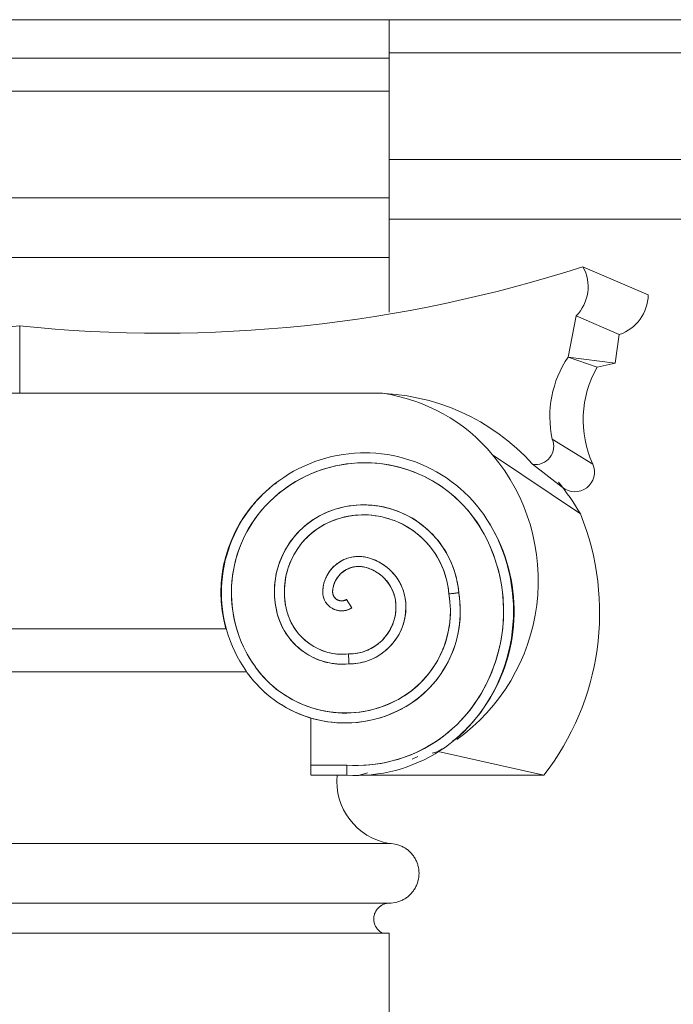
# Model space of a CAD drawing. Header units: millimetres. Extents: x -32192 to 35533, y -1740 to 8822.
# Tile 21 of 26: x 26887 to 27216, y 4083 to 4578. Entities that reach past the tile are written whole.
import ezdxf

# ---------------------------------------------------------------- set-up
doc = ezdxf.new("R2010")
doc.units = ezdxf.units.MM
doc.layers.add('A-GENM', color=13, linetype='Continuous', lineweight=18)

# ---------------------------------------------------------------- blocks, each defined once
blk = doc.blocks.new('Generic Models 17 - Generic Models 17-3093004-ELEVAÇÃO 2 - MANTER _ DEMOLIR')
at = {"layer": 'A-GENM'}
for p, q in [((-3350.06, 4577.98), (-3721.65, 4577.98)), ((-3350.06, 4558.7), (-3350.06, 4577.98)), ((-3350.06, 4558.7), (-3721.65, 4558.7)), ((-3350.06, 4558.7), (-3350.06, 4542.04)), ((-3350.06, 4542.04), (-3721.65, 4542.04)), ((-3350.06, 4542.04), (-3350.06, 4488.47)), ((-3350.06, 4488.47), (-3721.65, 4488.47)), ((-3350.06, 4488.47), (-3350.06, 4458.47)), ((-3350.06, 4458.47), (-3721.65, 4458.47)), ((-3350.06, 4430.97), (-3350.06, 4458.47)), ((-3219.84, 4439.72), (-3252.62, 4453.88)), ((-3260.12, 4408.47), (-3256.1, 4429.12)), ((-3234.35, 4419.74), (-3256.1, 4429.12)), ((-3535.85, 4390.26), (-3535.85, 4424.1)), ((-3535.85, 4424.1), (-3535.85, 4390.26)), ((-3234.35, 4419.74), (-3236.37, 4405.4)), ((-3236.37, 4405.4), (-3260.12, 4408.47)), ((-3245.51, 4403.46), (-3260.12, 4408.47)), ((-3236.37, 4405.4), (-3245.51, 4403.46)), ((-3353.42, 4390.26), (-3718.28, 4390.26)), ((-3713.83, 4390.26), (-3535.85, 4390.26)), ((-3535.85, 4390.26), (-3357.88, 4390.26)), ((-3268.12, 4367.29), (-3247.73, 4354.67)), ((-3253.89, 4329.65), (-3298.06, 4359.38)), ((-3278, 4354.64), (-3263.03, 4343.11)), ((-3264.85, 4344.52), (-3262.73, 4342.87)), ((-3371.57, 4286.63), (-3368.92, 4282.39)), ((-3431.92, 4271.88), (-3639.79, 4271.88)), ((-3639.54, 4271.88), (-3432.17, 4271.88)), ((-3650.12, 4250.38), (-3421.59, 4250.38)), ((-3421.77, 4250.33), (-3649.94, 4250.33)), ((-3389.38, 4227.08), (-3389.38, 4203.42)), ((-3328.43, 4209.39), (-3325.49, 4210.28)), ((-3272.34, 4198.33), (-3325.49, 4210.28)), ((-3335.7, 4207.71), (-3338.54, 4206.34)), ((-3371.28, 4203.42), (-3389.37, 4203.42)), ((-3371.28, 4203.42), (-3389.37, 4203.42)), ((-3389.37, 4198.42), (-3371.44, 4198.42)), ((-3365, 4198.33), (-3360.93, 4199.57)), ((-3272.34, 4198.33), (-3365, 4198.33)), ((-3350.06, 4164.06), (-3725.06, 4164.06)), ((-3725.06, 4134.06), (-3350.06, 4134.06)), ((-3725.06, 4134.06), (-3350.06, 4134.06)), ((-3350.06, 4119.06), (-3725.06, 4119.06)), ((-3350.06, 1459.06), (-3350.06, 4119.06))]:
    blk.add_line(p, q, dxfattribs=at)
at = {"layer": 'A-GENM', "flags": 128}
for points in [[(-3364.53, 4360.32), (-3367.45, 4360.18), (-3370.37, 4359.92), (-3373.28, 4359.54), (-3376.17, 4359.05), (-3379.03, 4358.44), (-3381.87, 4357.72), (-3384.68, 4356.88), (-3387.45, 4355.93), (-3390.19, 4354.88), (-3392.87, 4353.71), (-3395.51, 4352.44), (-3398.1, 4351.06), (-3400.63, 4349.58), (-3403.1, 4348), (-3405.5, 4346.33), (-3407.83, 4344.56), (-3410.09, 4342.69), (-3412.28, 4340.74), (-3413.58, 4339.5)], [(-3297.91, 4321.86), (-3299.35, 4324.41), (-3300.9, 4326.9), (-3302.54, 4329.33), (-3304.27, 4331.69), (-3306.1, 4333.98), (-3308.02, 4336.19), (-3310.03, 4338.33), (-3312.12, 4340.38), (-3314.29, 4342.35), (-3316.54, 4344.23), (-3318.86, 4346.02), (-3321.25, 4347.71), (-3323.71, 4349.31), (-3326.23, 4350.8), (-3328.8, 4352.2), (-3331.43, 4353.49), (-3334.11, 4354.68), (-3336.84, 4355.75), (-3339.6, 4356.72), (-3342.4, 4357.57), (-3345.24, 4358.32), (-3348.1, 4358.95), (-3350.98, 4359.46), (-3353.89, 4359.86), (-3356.8, 4360.14), (-3359.73, 4360.31), (-3362.66, 4360.35), (-3364.53, 4360.32)], [(-3410.08, 4335.93), (-3408.09, 4337.79), (-3406.03, 4339.58), (-3403.9, 4341.28), (-3401.7, 4342.9), (-3399.43, 4344.43), (-3397.11, 4345.86), (-3394.73, 4347.2), (-3392.31, 4348.45), (-3389.83, 4349.6), (-3387.31, 4350.64), (-3384.75, 4351.59), (-3382.15, 4352.43), (-3379.52, 4353.17), (-3376.87, 4353.8), (-3374.19, 4354.33), (-3371.49, 4354.75), (-3368.78, 4355.06), (-3366.05, 4355.26), (-3364.38, 4355.33)], [(-3364.38, 4355.33), (-3361.65, 4355.35), (-3358.92, 4355.27), (-3356.2, 4355.07), (-3353.49, 4354.77), (-3350.79, 4354.36), (-3348.11, 4353.84), (-3345.45, 4353.22), (-3342.82, 4352.49), (-3340.22, 4351.65), (-3337.66, 4350.72), (-3335.13, 4349.68), (-3332.65, 4348.54), (-3330.22, 4347.3), (-3327.84, 4345.96), (-3325.51, 4344.53), (-3323.25, 4343.01), (-3321.04, 4341.4), (-3318.9, 4339.71), (-3316.83, 4337.92), (-3314.84, 4336.06), (-3312.92, 4334.12), (-3311.08, 4332.11), (-3309.32, 4330.02), (-3307.65, 4327.86), (-3306.06, 4325.64), (-3304.56, 4323.36), (-3303.16, 4321.01), (-3302.31, 4319.49)], [(-3413.58, 4339.5), (-3415.52, 4337.53), (-3417.37, 4335.49), (-3419.14, 4333.37), (-3420.83, 4331.18), (-3422.43, 4328.93), (-3423.94, 4326.62), (-3425.35, 4324.25), (-3426.67, 4321.82), (-3427.89, 4319.34), (-3429, 4316.81), (-3430.02, 4314.25), (-3430.93, 4311.64), (-3431.74, 4309), (-3432.45, 4306.33), (-3433.04, 4303.63), (-3433.53, 4300.91), (-3433.9, 4298.18), (-3434.17, 4295.43), (-3434.33, 4292.67), (-3434.38, 4289.91), (-3434.31, 4287.15), (-3434.14, 4284.39), (-3433.86, 4281.65), (-3433.46, 4278.91), (-3432.96, 4276.2), (-3432.35, 4273.5), (-3431.63, 4270.84), (-3430.81, 4268.2), (-3429.88, 4265.6), (-3428.85, 4263.04), (-3427.72, 4260.52), (-3426.48, 4258.05), (-3425.15, 4255.63), (-3423.73, 4253.26), (-3422.2, 4250.96), (-3421.42, 4249.85)], [(-3417.36, 4252.76), (-3418.81, 4254.87), (-3420.18, 4257.04), (-3421.46, 4259.26), (-3422.65, 4261.53), (-3423.74, 4263.84), (-3424.75, 4266.2), (-3425.66, 4268.59), (-3426.47, 4271.02), (-3427.18, 4273.48), (-3427.8, 4275.97), (-3428.31, 4278.48), (-3428.73, 4281.01), (-3429.04, 4283.55), (-3429.25, 4286.1), (-3429.36, 4288.66), (-3429.37, 4291.23), (-3429.27, 4293.79), (-3429.07, 4296.34), (-3428.77, 4298.88), (-3428.37, 4301.41), (-3427.87, 4303.93), (-3427.27, 4306.42), (-3426.57, 4308.88), (-3425.77, 4311.31), (-3424.87, 4313.71), (-3423.88, 4316.07), (-3422.79, 4318.4), (-3421.62, 4320.67), (-3420.35, 4322.9), (-3418.99, 4325.07), (-3417.55, 4327.19), (-3416.03, 4329.25), (-3414.42, 4331.24), (-3412.74, 4333.17), (-3410.98, 4335.04), (-3410.08, 4335.93)], [(-3315.08, 4290.06), (-3315.28, 4291.97), (-3315.55, 4293.87), (-3315.9, 4295.76), (-3316.32, 4297.63), (-3316.81, 4299.49), (-3317.38, 4301.32), (-3318.03, 4303.13), (-3318.74, 4304.92), (-3319.53, 4306.67), (-3320.38, 4308.39), (-3321.31, 4310.07), (-3322.3, 4311.72), (-3323.35, 4313.32), (-3324.47, 4314.89), (-3325.65, 4316.4), (-3326.89, 4317.87), (-3328.18, 4319.29), (-3329.54, 4320.65), (-3330.94, 4321.96), (-3332.4, 4323.21), (-3333.91, 4324.4), (-3335.46, 4325.53), (-3337.06, 4326.6), (-3338.69, 4327.6), (-3340.37, 4328.54), (-3342.08, 4329.41), (-3343.83, 4330.21), (-3345.61, 4330.94), (-3347.41, 4331.6), (-3349.24, 4332.18), (-3351.09, 4332.69), (-3352.96, 4333.13), (-3354.85, 4333.49), (-3356.75, 4333.78), (-3358.66, 4333.99), (-3360.58, 4334.12), (-3362.5, 4334.18), (-3364.42, 4334.16), (-3366.34, 4334.06), (-3368.25, 4333.88), (-3370.15, 4333.63), (-3372.05, 4333.31), (-3373.92, 4332.91), (-3375.79, 4332.43), (-3377.26, 4332)], [(-3377.26, 4332), (-3378.91, 4331.44), (-3380.53, 4330.83), (-3382.13, 4330.15), (-3383.7, 4329.4), (-3385.24, 4328.6), (-3386.75, 4327.73), (-3388.22, 4326.8), (-3389.65, 4325.82), (-3391.04, 4324.78), (-3392.39, 4323.68), (-3393.7, 4322.53), (-3394.95, 4321.33), (-3396.16, 4320.08), (-3397.32, 4318.78), (-3398.42, 4317.44), (-3399.47, 4316.05), (-3400.46, 4314.63), (-3401.4, 4313.16), (-3402.27, 4311.66), (-3403.09, 4310.13), (-3403.84, 4308.56), (-3404.53, 4306.96), (-3405.16, 4305.34), (-3405.72, 4303.7), (-3406.21, 4302.03), (-3406.64, 4300.35), (-3407, 4298.65), (-3407.29, 4296.93), (-3407.51, 4295.21), (-3407.66, 4293.48), (-3407.75, 4291.74), (-3407.76, 4290), (-3407.71, 4288.27), (-3407.58, 4286.53), (-3407.39, 4284.81), (-3407.13, 4283.09), (-3406.79, 4281.38), (-3406.39, 4279.69), (-3406.35, 4279.52)], [(-3375.77, 4327.22), (-3374.12, 4327.7), (-3372.45, 4328.12), (-3370.76, 4328.46), (-3369.06, 4328.74), (-3367.36, 4328.95), (-3365.64, 4329.09), (-3363.92, 4329.17), (-3362.2, 4329.17), (-3360.48, 4329.11), (-3358.77, 4328.97), (-3357.06, 4328.77), (-3355.36, 4328.5), (-3353.67, 4328.17), (-3352, 4327.76), (-3350.34, 4327.29), (-3348.71, 4326.75), (-3347.09, 4326.15), (-3345.51, 4325.48), (-3343.95, 4324.76), (-3342.42, 4323.96), (-3340.93, 4323.11), (-3339.46, 4322.2), (-3338.04, 4321.24), (-3336.66, 4320.21), (-3335.32, 4319.13), (-3334.02, 4318), (-3332.77, 4316.82), (-3331.57, 4315.59), (-3330.42, 4314.31), (-3329.32, 4312.99), (-3328.27, 4311.62), (-3327.28, 4310.21), (-3326.35, 4308.77), (-3325.47, 4307.28), (-3324.66, 4305.77), (-3323.9, 4304.22), (-3323.21, 4302.65), (-3322.58, 4301.04), (-3322.02, 4299.42), (-3321.52, 4297.77), (-3321.09, 4296.1), (-3320.73, 4294.42), (-3320.43, 4292.73), (-3320.2, 4291.02), (-3320.05, 4289.43)], [(-3401.51, 4280.78), (-3401.87, 4282.28), (-3402.17, 4283.79), (-3402.41, 4285.31), (-3402.59, 4286.84), (-3402.7, 4288.37), (-3402.76, 4289.91), (-3402.75, 4291.44), (-3402.69, 4292.98), (-3402.56, 4294.51), (-3402.37, 4296.04), (-3402.12, 4297.56), (-3401.8, 4299.06), (-3401.43, 4300.55), (-3401, 4302.03), (-3400.51, 4303.49), (-3399.96, 4304.93), (-3399.36, 4306.34), (-3398.7, 4307.73), (-3397.98, 4309.09), (-3397.21, 4310.42), (-3396.39, 4311.72), (-3395.52, 4312.99), (-3394.59, 4314.22), (-3393.62, 4315.41), (-3392.6, 4316.56), (-3391.54, 4317.67), (-3390.43, 4318.74), (-3389.28, 4319.76), (-3388.09, 4320.74), (-3386.86, 4321.66), (-3385.6, 4322.54), (-3384.3, 4323.37), (-3382.97, 4324.14), (-3381.61, 4324.86), (-3380.23, 4325.52), (-3378.81, 4326.13), (-3377.38, 4326.68), (-3375.92, 4327.18), (-3375.77, 4327.22)], [(-3302.31, 4319.49), (-3300.82, 4316.59), (-3299.45, 4313.63), (-3298.2, 4310.62), (-3297.07, 4307.56), (-3296.06, 4304.46), (-3295.17, 4301.32), (-3294.42, 4298.15), (-3293.78, 4294.95), (-3293.28, 4291.72), (-3292.91, 4288.48), (-3292.67, 4285.23), (-3292.56, 4281.97), (-3292.57, 4278.71), (-3292.72, 4275.45), (-3293, 4272.2), (-3293.41, 4268.96), (-3293.95, 4265.75), (-3294.61, 4262.55), (-3295.41, 4259.39), (-3296.33, 4256.26), (-3297.37, 4253.17), (-3298.53, 4250.12), (-3299.82, 4247.13), (-3301.23, 4244.18), (-3302.75, 4241.3), (-3304.39, 4238.48), (-3306.13, 4235.72), (-3306.75, 4234.81)], [(-3302.62, 4231.99), (-3300.73, 4234.88), (-3298.95, 4237.85), (-3297.29, 4240.89), (-3295.76, 4244), (-3294.35, 4247.16), (-3293.07, 4250.37), (-3291.92, 4253.64), (-3290.9, 4256.95), (-3290.01, 4260.29), (-3289.26, 4263.67), (-3288.64, 4267.08), (-3288.16, 4270.51), (-3287.82, 4273.95), (-3287.61, 4277.41), (-3287.55, 4280.87), (-3287.62, 4284.33), (-3287.83, 4287.78), (-3288.18, 4291.23), (-3288.66, 4294.65), (-3289.29, 4298.06), (-3290.05, 4301.44), (-3290.94, 4304.78), (-3291.96, 4308.09), (-3293.12, 4311.35), (-3294.41, 4314.56), (-3295.82, 4317.72), (-3297.36, 4320.82), (-3297.91, 4321.86)], [(-3361.02, 4307.72), (-3361.73, 4307.88), (-3362.44, 4308.01), (-3363.15, 4308.11), (-3363.87, 4308.19), (-3364.6, 4308.24), (-3365.32, 4308.25), (-3366.04, 4308.24), (-3366.77, 4308.2), (-3367.49, 4308.13), (-3368.2, 4308.04), (-3368.92, 4307.91), (-3369.62, 4307.75), (-3370.32, 4307.57), (-3371.02, 4307.36), (-3371.7, 4307.12), (-3372.37, 4306.86), (-3373.03, 4306.56), (-3373.68, 4306.25), (-3374.32, 4305.9), (-3374.94, 4305.53), (-3375.55, 4305.14), (-3376.14, 4304.72), (-3376.71, 4304.28), (-3377.27, 4303.81), (-3377.81, 4303.33), (-3378.32, 4302.82), (-3378.82, 4302.3), (-3379.29, 4301.75), (-3379.75, 4301.18), (-3380.18, 4300.6), (-3380.58, 4300), (-3380.96, 4299.39), (-3381.32, 4298.76), (-3381.65, 4298.11), (-3381.96, 4297.46), (-3382.23, 4296.79), (-3382.49, 4296.11), (-3382.71, 4295.42), (-3382.91, 4294.73), (-3383.08, 4294.02), (-3383.22, 4293.31), (-3383.33, 4292.6), (-3383.41, 4291.88), (-3383.46, 4291.16), (-3383.48, 4290.79)], [(-3341.65, 4282.92), (-3341.67, 4283.94), (-3341.73, 4284.96), (-3341.83, 4285.98), (-3341.97, 4286.99), (-3342.16, 4287.99), (-3342.38, 4288.99), (-3342.64, 4289.98), (-3342.94, 4290.96), (-3343.28, 4291.92), (-3343.66, 4292.87), (-3344.08, 4293.8), (-3344.53, 4294.72), (-3345.02, 4295.62), (-3345.55, 4296.49), (-3346.11, 4297.35), (-3346.7, 4298.18), (-3347.33, 4298.99), (-3347.99, 4299.77), (-3348.68, 4300.52), (-3349.4, 4301.25), (-3350.14, 4301.95), (-3350.92, 4302.62), (-3351.72, 4303.25), (-3352.55, 4303.85), (-3353.39, 4304.42), (-3354.27, 4304.96), (-3355.16, 4305.46), (-3356.07, 4305.92), (-3357, 4306.35), (-3357.94, 4306.74), (-3358.9, 4307.09), (-3359.88, 4307.4), (-3360.86, 4307.68), (-3361.02, 4307.72)], [(-3378.48, 4290.62), (-3378.46, 4291.14), (-3378.41, 4291.66), (-3378.34, 4292.18), (-3378.24, 4292.7), (-3378.13, 4293.21), (-3378, 4293.71), (-3377.85, 4294.22), (-3377.68, 4294.71), (-3377.48, 4295.2), (-3377.27, 4295.68), (-3377.04, 4296.15), (-3376.79, 4296.61), (-3376.53, 4297.06), (-3376.24, 4297.5), (-3375.94, 4297.93), (-3375.62, 4298.34), (-3375.29, 4298.74), (-3374.94, 4299.13), (-3374.57, 4299.51), (-3374.19, 4299.87), (-3373.79, 4300.21), (-3373.38, 4300.54), (-3372.96, 4300.85), (-3372.53, 4301.14), (-3372.08, 4301.42), (-3371.63, 4301.68), (-3371.16, 4301.92), (-3370.69, 4302.14), (-3370.21, 4302.34), (-3369.71, 4302.52), (-3369.22, 4302.68), (-3368.71, 4302.83), (-3368.2, 4302.95), (-3367.69, 4303.05), (-3367.17, 4303.13), (-3366.65, 4303.19), (-3366.13, 4303.23), (-3365.61, 4303.25), (-3365.08, 4303.25), (-3364.56, 4303.23), (-3364.04, 4303.18), (-3363.52, 4303.12), (-3363, 4303.03), (-3362.49, 4302.93), (-3362.23, 4302.86)], [(-3362.23, 4302.86), (-3361.44, 4302.65), (-3360.65, 4302.4), (-3359.88, 4302.13), (-3359.12, 4301.82), (-3358.37, 4301.48), (-3357.63, 4301.11), (-3356.91, 4300.71), (-3356.21, 4300.29), (-3355.52, 4299.83), (-3354.86, 4299.35), (-3354.21, 4298.85), (-3353.58, 4298.31), (-3352.98, 4297.76), (-3352.39, 4297.18), (-3351.84, 4296.57), (-3351.3, 4295.95), (-3350.79, 4295.3), (-3350.31, 4294.63), (-3349.86, 4293.95), (-3349.43, 4293.25), (-3349.03, 4292.53), (-3348.66, 4291.79), (-3348.32, 4291.04), (-3348.01, 4290.28), (-3347.73, 4289.51), (-3347.48, 4288.73), (-3347.27, 4287.93), (-3347.08, 4287.13), (-3346.93, 4286.32), (-3346.81, 4285.51), (-3346.72, 4284.69), (-3346.67, 4283.87), (-3346.65, 4283.05), (-3346.65, 4282.92)], [(-3383.48, 4290.79), (-3383.49, 4290.41), (-3383.48, 4290.03), (-3383.45, 4289.65), (-3383.41, 4289.27), (-3383.36, 4288.89), (-3383.29, 4288.52), (-3383.2, 4288.15), (-3383.1, 4287.78), (-3382.99, 4287.42), (-3382.86, 4287.06), (-3382.72, 4286.71), (-3382.56, 4286.36), (-3382.39, 4286.02), (-3382.2, 4285.69), (-3382.01, 4285.36), (-3381.8, 4285.04), (-3381.57, 4284.74), (-3381.34, 4284.44), (-3381.09, 4284.15), (-3380.83, 4283.87), (-3380.57, 4283.6), (-3380.29, 4283.34), (-3380, 4283.09), (-3379.7, 4282.86), (-3379.39, 4282.63), (-3379.07, 4282.42), (-3378.75, 4282.23), (-3378.41, 4282.04), (-3378.07, 4281.87), (-3377.73, 4281.71), (-3377.37, 4281.57), (-3377.01, 4281.44), (-3376.65, 4281.33), (-3376.28, 4281.23), (-3375.91, 4281.14), (-3375.54, 4281.07), (-3375.16, 4281.02), (-3374.78, 4280.98), (-3374.4, 4280.95), (-3374.02, 4280.94), (-3373.64, 4280.95), (-3373.26, 4280.97), (-3372.88, 4281), (-3372.51, 4281.05), (-3372.13, 4281.12), (-3371.76, 4281.2), (-3371.39, 4281.3), (-3371.03, 4281.41), (-3370.67, 4281.53), (-3370.31, 4281.67), (-3369.96, 4281.82), (-3369.62, 4281.99), (-3369.29, 4282.17), (-3368.96, 4282.37), (-3368.92, 4282.39)], [(-3371.57, 4286.63), (-3371.73, 4286.53), (-3371.89, 4286.45), (-3372.05, 4286.37), (-3372.22, 4286.29), (-3372.38, 4286.23), (-3372.55, 4286.17), (-3372.73, 4286.11), (-3372.9, 4286.07), (-3373.08, 4286.03), (-3373.26, 4286), (-3373.43, 4285.97), (-3373.61, 4285.95), (-3373.79, 4285.94), (-3373.98, 4285.94), (-3374.16, 4285.94), (-3374.34, 4285.96), (-3374.52, 4285.97), (-3374.7, 4286), (-3374.87, 4286.03), (-3375.05, 4286.07), (-3375.22, 4286.12), (-3375.4, 4286.17), (-3375.57, 4286.23), (-3375.73, 4286.3), (-3375.9, 4286.37), (-3376.06, 4286.45), (-3376.22, 4286.54), (-3376.37, 4286.63), (-3376.53, 4286.73), (-3376.67, 4286.84), (-3376.82, 4286.95), (-3376.95, 4287.07), (-3377.09, 4287.19), (-3377.21, 4287.32), (-3377.34, 4287.45), (-3377.46, 4287.59), (-3377.57, 4287.73), (-3377.67, 4287.87), (-3377.77, 4288.02), (-3377.87, 4288.18), (-3377.96, 4288.34), (-3378.04, 4288.5), (-3378.11, 4288.66), (-3378.18, 4288.83), (-3378.24, 4289), (-3378.3, 4289.17), (-3378.35, 4289.34), (-3378.39, 4289.52), (-3378.42, 4289.7), (-3378.45, 4289.88), (-3378.47, 4290.06), (-3378.48, 4290.24), (-3378.49, 4290.42), (-3378.49, 4290.6), (-3378.48, 4290.62)], [(-3320.05, 4289.43), (-3319.74, 4287.44), (-3319.51, 4285.43), (-3319.37, 4283.41), (-3319.3, 4281.39), (-3319.31, 4279.37), (-3319.41, 4277.35), (-3319.58, 4275.34), (-3319.84, 4273.33), (-3320.17, 4271.34), (-3320.59, 4269.36), (-3321.08, 4267.4), (-3321.65, 4265.46), (-3322.3, 4263.55), (-3323.03, 4261.66), (-3323.83, 4259.81), (-3324.7, 4257.99), (-3325.65, 4256.2), (-3326.66, 4254.45), (-3327.75, 4252.75), (-3328.9, 4251.09), (-3330.12, 4249.47), (-3331.4, 4247.91), (-3332.74, 4246.4), (-3334.15, 4244.95), (-3335.61, 4243.55), (-3337.12, 4242.21), (-3338.69, 4240.93), (-3340.3, 4239.72), (-3341.97, 4238.57), (-3343.67, 4237.49), (-3345.42, 4236.48), (-3345.85, 4236.25)], [(-3343.47, 4231.85), (-3341.54, 4232.94), (-3339.65, 4234.11), (-3337.81, 4235.36), (-3336.02, 4236.67), (-3334.29, 4238.06), (-3332.61, 4239.51), (-3330.99, 4241.03), (-3329.44, 4242.62), (-3327.94, 4244.26), (-3326.52, 4245.97), (-3325.16, 4247.73), (-3323.88, 4249.54), (-3322.67, 4251.4), (-3321.53, 4253.31), (-3320.48, 4255.26), (-3319.5, 4257.26), (-3318.6, 4259.29), (-3317.78, 4261.36), (-3317.05, 4263.45), (-3316.4, 4265.58), (-3315.84, 4267.72), (-3315.36, 4269.89), (-3314.97, 4272.08), (-3314.67, 4274.28), (-3314.46, 4276.49), (-3314.33, 4278.71), (-3314.29, 4280.93), (-3314.35, 4283.15), (-3314.49, 4285.37), (-3314.72, 4287.58), (-3315.04, 4289.77), (-3315.08, 4290.06)], [(-3406.35, 4279.52), (-3405.98, 4278.21), (-3405.56, 4276.92), (-3405.08, 4275.64), (-3404.56, 4274.39), (-3403.98, 4273.15), (-3403.36, 4271.95), (-3402.69, 4270.76), (-3401.97, 4269.61), (-3401.21, 4268.48), (-3400.4, 4267.39), (-3399.55, 4266.33), (-3398.66, 4265.3), (-3397.73, 4264.31), (-3396.75, 4263.36), (-3395.74, 4262.45), (-3394.7, 4261.58), (-3393.62, 4260.75), (-3392.51, 4259.96), (-3391.37, 4259.22), (-3390.2, 4258.53), (-3389, 4257.89), (-3387.78, 4257.29), (-3386.54, 4256.74), (-3385.27, 4256.24), (-3383.99, 4255.79), (-3382.68, 4255.4), (-3381.37, 4255.06), (-3380.04, 4254.77), (-3378.7, 4254.53), (-3377.35, 4254.35), (-3376, 4254.22), (-3374.64, 4254.14), (-3373.28, 4254.12), (-3371.92, 4254.16), (-3370.56, 4254.25), (-3370.29, 4254.27)], [(-3370.52, 4259.27), (-3371.68, 4259.18), (-3372.84, 4259.13), (-3374, 4259.13), (-3375.16, 4259.17), (-3376.31, 4259.26), (-3377.47, 4259.4), (-3378.61, 4259.58), (-3379.75, 4259.81), (-3380.88, 4260.09), (-3381.99, 4260.41), (-3383.09, 4260.77), (-3384.18, 4261.18), (-3385.25, 4261.63), (-3386.3, 4262.12), (-3387.33, 4262.66), (-3388.33, 4263.23), (-3389.32, 4263.85), (-3390.28, 4264.5), (-3391.21, 4265.19), (-3392.11, 4265.92), (-3392.98, 4266.68), (-3393.83, 4267.48), (-3394.63, 4268.31), (-3395.41, 4269.17), (-3396.15, 4270.07), (-3396.85, 4270.99), (-3397.52, 4271.94), (-3398.15, 4272.91), (-3398.74, 4273.91), (-3399.29, 4274.94), (-3399.79, 4275.98), (-3400.26, 4277.04), (-3400.68, 4278.12), (-3401.06, 4279.22), (-3401.39, 4280.33), (-3401.51, 4280.78)], [(-3346.65, 4282.92), (-3346.66, 4281.97), (-3346.72, 4281.03), (-3346.82, 4280.09), (-3346.95, 4279.15), (-3347.12, 4278.22), (-3347.32, 4277.3), (-3347.57, 4276.38), (-3347.85, 4275.48), (-3348.16, 4274.59), (-3348.51, 4273.71), (-3348.9, 4272.84), (-3349.32, 4272), (-3349.77, 4271.17), (-3350.26, 4270.36), (-3350.78, 4269.56), (-3351.33, 4268.8), (-3351.91, 4268.05), (-3352.51, 4267.32), (-3353.15, 4266.63), (-3353.82, 4265.95), (-3354.51, 4265.31), (-3355.23, 4264.69), (-3355.97, 4264.1), (-3356.73, 4263.55), (-3357.52, 4263.02), (-3358.32, 4262.52), (-3359.15, 4262.06), (-3359.99, 4261.63), (-3360.85, 4261.24), (-3361.72, 4260.88), (-3362.61, 4260.55), (-3363.51, 4260.26), (-3364.42, 4260.01), (-3365.34, 4259.79), (-3366.27, 4259.61), (-3367.21, 4259.47), (-3368.15, 4259.37), (-3369.09, 4259.3), (-3370.04, 4259.27), (-3370.52, 4259.27)], [(-3370.29, 4254.27), (-3369.15, 4254.29), (-3368, 4254.36), (-3366.86, 4254.48), (-3365.73, 4254.64), (-3364.6, 4254.84), (-3363.48, 4255.09), (-3362.38, 4255.39), (-3361.28, 4255.72), (-3360.2, 4256.11), (-3359.14, 4256.53), (-3358.09, 4257), (-3357.06, 4257.51), (-3356.06, 4258.06), (-3355.08, 4258.65), (-3354.12, 4259.27), (-3353.18, 4259.94), (-3352.28, 4260.64), (-3351.4, 4261.38), (-3350.56, 4262.15), (-3349.74, 4262.96), (-3348.96, 4263.8), (-3348.21, 4264.66), (-3347.5, 4265.56), (-3346.83, 4266.49), (-3346.19, 4267.44), (-3345.59, 4268.42), (-3345.03, 4269.41), (-3344.51, 4270.44), (-3344.03, 4271.48), (-3343.59, 4272.54), (-3343.2, 4273.61), (-3342.85, 4274.7), (-3342.54, 4275.81), (-3342.28, 4276.92), (-3342.06, 4278.05), (-3341.89, 4279.18), (-3341.76, 4280.32), (-3341.68, 4281.46), (-3341.65, 4282.61), (-3341.65, 4282.92)], [(-3421.42, 4249.85), (-3419.97, 4247.91), (-3418.44, 4246.03), (-3416.84, 4244.21), (-3415.17, 4242.46), (-3413.42, 4240.77), (-3411.62, 4239.16), (-3409.74, 4237.62), (-3407.81, 4236.16), (-3405.83, 4234.78), (-3403.78, 4233.47), (-3401.69, 4232.25), (-3399.55, 4231.11), (-3397.37, 4230.06)], [(-3345.85, 4236.25), (-3347.82, 4235.23), (-3349.84, 4234.3), (-3351.89, 4233.45), (-3353.98, 4232.67), (-3356.09, 4231.99), (-3358.23, 4231.38), (-3360.39, 4230.87), (-3362.57, 4230.44), (-3364.77, 4230.1), (-3366.98, 4229.84), (-3369.19, 4229.68), (-3371.41, 4229.6), (-3373.64, 4229.61), (-3375.86, 4229.71), (-3378.07, 4229.9), (-3380.28, 4230.18), (-3382.47, 4230.55), (-3384.65, 4231), (-3386.8, 4231.54), (-3388.93, 4232.17), (-3391.04, 4232.88), (-3393.12, 4233.68), (-3395.16, 4234.55), (-3397.16, 4235.51), (-3399.13, 4236.55), (-3401.05, 4237.66), (-3402.93, 4238.85), (-3404.76, 4240.12), (-3406.53, 4241.46), (-3408.25, 4242.86), (-3409.92, 4244.34), (-3411.52, 4245.88), (-3413.06, 4247.48), (-3414.53, 4249.15), (-3415.94, 4250.87), (-3417.28, 4252.64), (-3417.36, 4252.76)], [(-3397.37, 4230.06), (-3395.14, 4229.1), (-3392.88, 4228.23), (-3390.59, 4227.45), (-3388.27, 4226.76), (-3385.92, 4226.17), (-3383.55, 4225.66), (-3381.16, 4225.26), (-3378.76, 4224.95), (-3376.34, 4224.74), (-3373.92, 4224.62), (-3371.5, 4224.6), (-3369.08, 4224.68), (-3366.66, 4224.85), (-3364.26, 4225.12), (-3361.86, 4225.49), (-3359.48, 4225.95), (-3357.13, 4226.51), (-3354.79, 4227.16), (-3352.49, 4227.9), (-3350.21, 4228.73), (-3347.97, 4229.66), (-3345.77, 4230.67), (-3343.61, 4231.77), (-3343.47, 4231.85)], [(-3371.44, 4198.42), (-3368.35, 4198.28), (-3365.26, 4198.27), (-3362.17, 4198.38), (-3359.08, 4198.62), (-3356.01, 4198.97), (-3352.96, 4199.45), (-3349.92, 4200.06), (-3346.91, 4200.78), (-3343.94, 4201.62), (-3341, 4202.58), (-3338.1, 4203.66), (-3335.24, 4204.85), (-3332.44, 4206.16), (-3329.69, 4207.58), (-3327, 4209.1), (-3324.37, 4210.74), (-3321.81, 4212.47), (-3319.32, 4214.31), (-3316.91, 4216.25), (-3314.58, 4218.28), (-3312.32, 4220.4), (-3310.16, 4222.61), (-3308.09, 4224.9), (-3306.11, 4227.28), (-3304.22, 4229.73), (-3302.62, 4231.99)], [(-3306.75, 4234.81), (-3308.43, 4232.45), (-3310.2, 4230.16), (-3312.07, 4227.95), (-3314.01, 4225.81), (-3316.05, 4223.75), (-3318.16, 4221.77), (-3320.35, 4219.88), (-3322.62, 4218.08), (-3324.95, 4216.38), (-3327.35, 4214.76), (-3329.82, 4213.25), (-3332.34, 4211.83), (-3334.92, 4210.51), (-3337.55, 4209.3), (-3340.22, 4208.2), (-3342.94, 4207.2), (-3345.69, 4206.32), (-3348.48, 4205.54), (-3351.29, 4204.87), (-3354.14, 4204.32), (-3357, 4203.89), (-3359.87, 4203.56), (-3362.76, 4203.36), (-3365.65, 4203.27), (-3368.54, 4203.29), (-3371.28, 4203.42)], [(-3389.38, 4203.42), (-3389.38, 4203.33), (-3389.38, 4203.08), (-3389.38, 4202.69), (-3389.38, 4202.17), (-3389.38, 4201.57), (-3389.38, 4200.92), (-3389.38, 4200.27), (-3389.38, 4199.67), (-3389.38, 4199.15), (-3389.38, 4198.75), (-3389.38, 4198.5), (-3389.38, 4198.42)]]:
    blk.add_lwpolyline(points, dxfattribs=at)
at = {"layer": 'A-GENM'}
for centre, radius, start, end in [((-3606.78, 5111.29), 690.84, 252.10289, 275.89299), ((-3464.93, 5111.29), 690.84, 264.10701, 287.89711), ((-3270.88, 4443.82), 20.84, 315.1483, 28.8517), ((-3241.3, 4440.06), 21.47, 288.8975, 359.1025), ((-3215.56, 4378.44), 53.73, 146.0191, 191.9809), ((-3198.81, 4376.89), 53.73, 150.3637, 204.4253), ((-3357.88, 4282.9), 107.36, 41.9247, 90), ((-3366.23, 4302.26), 88.94, 39.9613, 81.7205), ((-3276.37, 4363.54), 9.05, 259.6193, 24.4253), ((-3373.48, 4296.18), 98.39, 305.6607, 39.9613), ((-3362.39, 4287.1), 68.25, 91.6714, 134.3286), ((-3362.39, 4287.1), 68.25, 28.3286, 91.6714), ((-3256.68, 4350.61), 9.82, 229.7143, 24.4253), ((-3362.56, 4285.96), 73.95, 126.8572, 127.5866), ((-3359.85, 4268), 122.59, 30.1886, 39.2547), ((-3366.62, 4290.22), 68.06, 133.6123, 195.6371), ((-3365.33, 4290.11), 69.05, 134.3286, 142.6265), ((-3362.56, 4285.96), 73.95, 130.0511, 133.6123), ((-3365.33, 4290.11), 64.05, 134.3286, 215.6714), ((-3362.95, 4286.15), 48.02, 4.6619, 107.3381), ((-3364.31, 4290.52), 43.45, 107.3381, 194.6619), ((-3362.95, 4286.15), 43.02, 4.3717, 107.3381), ((-3377.11, 4280.01), 132.84, 322.0594, 21.9406), ((-3364.31, 4290.52), 38.45, 107.3381, 194.6619), ((-3362.56, 4285.96), 73.95, 29.0448, 32.7185), ((-3374.1, 4280.79), 81.55, 325.6714, 28.3286), ((-3372.05, 4280.69), 84.81, 324.9552, 29.0448), ((-3365.4, 4290.16), 18.09, 76, 178), ((-3367.2, 4282.92), 25.56, 360, 76), ((-3365.4, 4290.16), 13.09, 76, 178), ((-3367.2, 4282.92), 20.56, 360, 76), ((-3373.97, 4290.46), 9.52, 178, 189.5297), ((-3373.97, 4290.46), 4.52, 178, 189.633), ((-3369.82, 4280.73), 50.53, 298.3286, 9.9204), ((-3369.82, 4280.73), 55.53, 298.3286, 9.6714), ((-3373.97, 4290.46), 9.52, 191.7778, 302), ((-3373.97, 4290.46), 4.52, 219.3333, 260.6667), ((-3373.97, 4290.46), 4.52, 290.367, 302), ((-3373.46, 4288.12), 34, 194.6619, 275.3381), ((-3373.46, 4288.12), 29, 194.6619, 275.8025), ((-3370.29, 4282.92), 23.65, 269.4397, 360), ((-3370.29, 4282.92), 28.65, 270, 360), ((-3372.22, 4285.17), 55.57, 215.6714, 298.3286), ((-3372.21, 4285.17), 60.57, 216.6216, 232.4496), ((-3372.21, 4285.17), 60.57, 236.6859, 253.5343), ((-3372.22, 4285.17), 60.57, 253.5348, 298.3286), ((-3366.49, 4275.6), 72.34, 266.2038, 325.6714), ((-3367.56, 4277.54), 79.33, 308.5275, 324.9552), ((-3367.56, 4277.54), 79.33, 302.027, 303.7654), ((-3373.48, 4296.18), 98.39, 299.1906, 300.4396), ((-3344.64, 4195.33), 31.74, 174.359, 260.1618)]:
    blk.add_arc(centre, radius, start, end, dxfattribs=at)
for points in [[(-3315.08, 4290.06), (-3315.08, 4290.06), (-3315.19, 4290.04), (-3315.63, 4289.99), (-3316.3, 4289.9), (-3317.13, 4289.8), (-3318.01, 4289.69), (-3318.83, 4289.59), (-3319.51, 4289.5), (-3319.95, 4289.45), (-3320.05, 4289.43), (-3320.05, 4289.43)], [(-3370.29, 4254.27), (-3370.29, 4254.27), (-3370.3, 4254.37), (-3370.32, 4254.82), (-3370.35, 4255.5), (-3370.39, 4256.33), (-3370.43, 4257.21), (-3370.47, 4258.05), (-3370.5, 4258.73), (-3370.52, 4259.17), (-3370.52, 4259.27), (-3370.52, 4259.27)], [(-3371.28, 4203.42), (-3371.28, 4203.42), (-3371.28, 4203.32), (-3371.3, 4202.87), (-3371.32, 4202.2), (-3371.35, 4201.36), (-3371.38, 4200.48), (-3371.4, 4199.64), (-3371.43, 4198.97), (-3371.44, 4198.52), (-3371.44, 4198.42), (-3371.44, 4198.42)]]:
    blk.add_open_spline(points, degree=3, dxfattribs=at)
for points, knots in [([(-3350.06, 4134.06), (-3348.73, 4134.06), (-3346.8, 4134.32), (-3344.31, 4135.16), (-3342.83, 4135.89), (-3341.73, 4136.58), (-3340.66, 4137.34), (-3339.67, 4138.21), (-3338.78, 4139.16), (-3337.95, 4140.17), (-3337.04, 4141.54), (-3336.17, 4143.3), (-3335.32, 4145.79), (-3334.89, 4149.06), (-3335.32, 4152.33), (-3336.17, 4154.82), (-3337.04, 4156.58), (-3337.95, 4157.94), (-3338.78, 4158.96), (-3339.67, 4159.91), (-3340.91, 4160.99), (-3342.27, 4161.9), (-3343.42, 4162.52), (-3344.62, 4163.06), (-3346.8, 4163.8), (-3348.73, 4164.06), (-3350.06, 4164.06)], [0, 0, 0, 0, 0.083333, 0.125, 0.166667, 0.1875, 0.208333, 0.25, 0.270833, 0.291667, 0.333333, 0.375, 0.416667, 0.5, 0.583333, 0.625, 0.666667, 0.708333, 0.729167, 0.75, 0.791667, 0.833333, 0.854167, 0.875, 0.916667, 1, 1, 1, 1]), ([(-3353.48, 4119.06), (-3354.06, 4119.35), (-3355.11, 4120.06), (-3356.2, 4121.24), (-3356.88, 4122.33), (-3357.42, 4123.48), (-3357.83, 4125.03), (-3357.86, 4126.96), (-3357.51, 4128.52), (-3357, 4129.7), (-3356.52, 4130.53), (-3356.04, 4131.16), (-3355.61, 4131.64), (-3355.05, 4132.19), (-3354.44, 4132.65), (-3353.83, 4133.02), (-3353.41, 4133.25), (-3352.86, 4133.5), (-3352.18, 4133.74), (-3351.27, 4133.97), (-3350.55, 4134.05), (-3350.06, 4134.06)], [0, 0, 0, 0, 0.090909, 0.181818, 0.227273, 0.272727, 0.363636, 0.454545, 0.545455, 0.590909, 0.636364, 0.681818, 0.704545, 0.727273, 0.795455, 0.8125, 0.829545, 0.863636, 0.897727, 0.931818, 1, 1, 1, 1])]:
    blk.add_open_spline(points, degree=3, knots=knots, dxfattribs=at)
blk = doc.blocks.new('ORNAMENTO 2 - ORNAMENTO 2-4325827-ELEVAÇÃO 2 - MANTER _ DEMOLIR')
at = {"layer": 'A-GENM'}
for p, q in [((-3088.37, 4577.98), (-18348.49, 4577.98)), ((-3137.38, 4561.32), (-3350.06, 4561.32)), ((-3137.38, 4507.75), (-3350.06, 4507.75)), ((-3147.77, 4477.75), (-3350.06, 4477.75))]:
    blk.add_line(p, q, dxfattribs=at)

msp = doc.modelspace()

# ---------------------------------------------------------------- block references
at = {"layer": 'A-GENM'}
for name in ['Generic Models 17 - Generic Models 17-3093004-ELEVAÇÃO 2 - MANTER _ DEMOLIR', 'ORNAMENTO 2 - ORNAMENTO 2-4325827-ELEVAÇÃO 2 - MANTER _ DEMOLIR']:
    msp.add_blockref(name, (30422.91, 0), dxfattribs=at)

doc.saveas('drawing.dxf')
